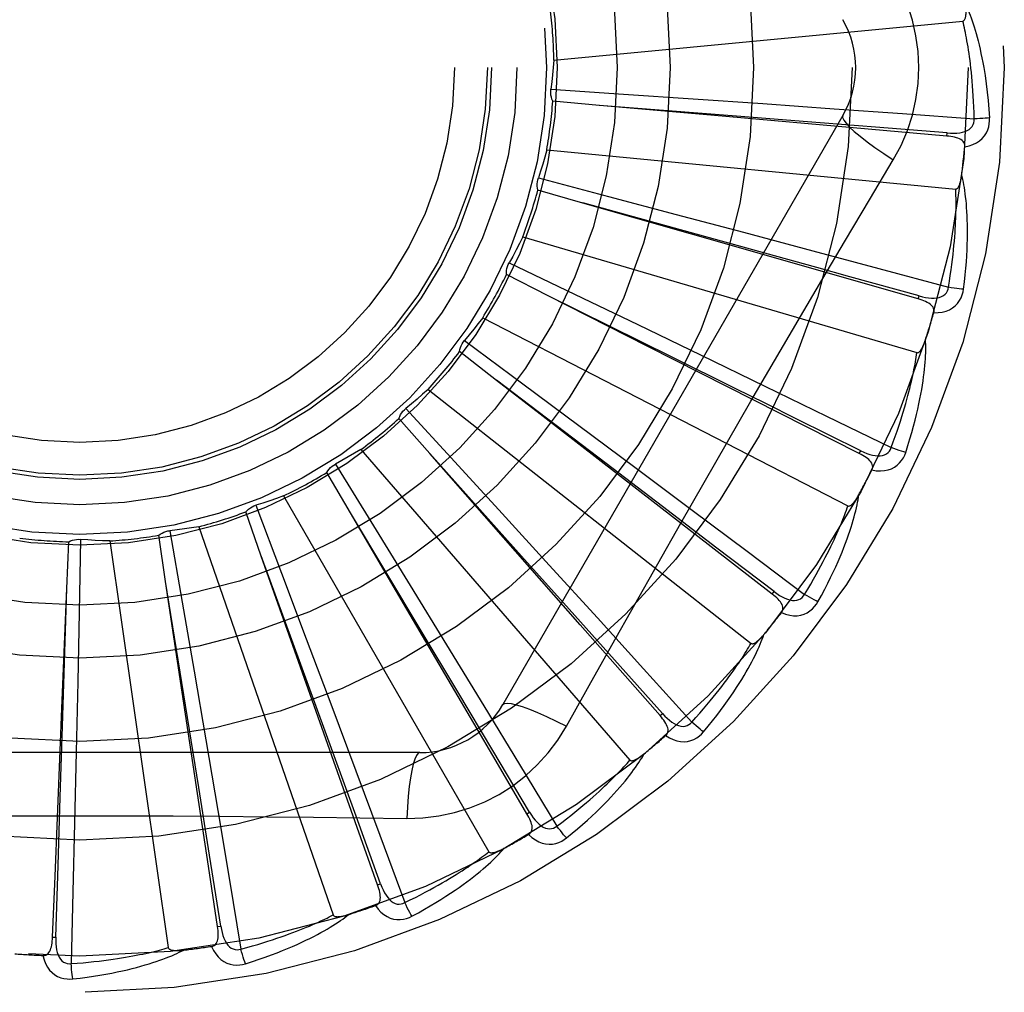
# Model space of a CAD drawing. Header units: inches. Extents: x 0 to 80, y 0 to 51.8.
# Tile 23 of 50: x 21.4 to 21.7, y 20 to 20.3. Entities that reach past the tile are written whole.
import ezdxf

# ---------------------------------------------------------------- set-up
doc = ezdxf.new("R2010")
doc.units = ezdxf.units.IN
doc.header["$LTSCALE"] = 4.4
doc.header["$MEASUREMENT"] = 0
doc.linetypes.add('HIDDEN', pattern=[0.2, 0.1, -0.1])
doc.layers.add('DOOR_ASSEMBLY', color=7, linetype='CONTINUOUS')

msp = doc.modelspace()

# ---------------------------------------------------------------- linework, layer by layer
at = {"layer": 'DOOR_ASSEMBLY', "color": 8, "linetype": 'HIDDEN'}
for p, q in [((21.5640696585, 20.2776967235), (21.6884726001, 20.2895757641)), ((21.5631745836, 20.2688472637), (21.5852170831, 20.2673730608)), ((21.5779290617, 20.2639330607), (21.5637270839, 20.2652105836)), ((21.5852170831, 20.2673730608), (21.606462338, 20.2659250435)), ((21.606462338, 20.2659250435), (21.6276133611, 20.2644588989)), ((21.6196476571, 20.2606497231), (21.5778713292, 20.2639376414)), ((21.6117909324, 20.2609250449), (21.5779290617, 20.2639330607)), ((21.6276133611, 20.2644588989), (21.6493130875, 20.2629270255)), ((21.6493130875, 20.2629270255), (21.6701360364, 20.2614239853)), ((21.6519796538, 20.2608228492), (21.5485377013, 20.0816561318)), ((21.6836083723, 20.254578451), (21.6117909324, 20.2609250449)), ((21.6701360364, 20.2614239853), (21.6919294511, 20.2598323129)), ((21.6836085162, 20.2545784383), (21.6836928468, 20.2555343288)), ((21.5618966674, 20.2503590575), (21.6862996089, 20.2384800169)), ((21.5593429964, 20.241838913), (21.5807081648, 20.2362197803)), ((21.5729008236, 20.2342212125), (21.5591972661, 20.238163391)), ((21.5807081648, 20.2362197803), (21.601295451, 20.2307772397)), ((21.6132441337, 20.223101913), (21.5728450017, 20.2342366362)), ((21.6055814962, 20.224859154), (21.5729008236, 20.2342212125)), ((21.601295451, 20.2307772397), (21.6217867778, 20.2253347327)), ((21.5545892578, 20.2239266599), (21.6744959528, 20.1887188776)), ((21.6748999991, 20.2050357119), (21.6055814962, 20.224859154)), ((21.6217867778, 20.2253347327), (21.642804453, 20.2197238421)), ((21.642804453, 20.2197238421), (21.6629666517, 20.2143071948)), ((21.550469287, 20.216043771), (21.5703849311, 20.2064827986)), ((21.6629666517, 20.2143071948), (21.684065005, 20.2086198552)), ((21.5623404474, 20.2059978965), (21.5496305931, 20.2124622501)), ((21.59985036, 20.1874445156), (21.5622885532, 20.2060236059)), ((21.5926587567, 20.1906201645), (21.5623404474, 20.2059978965)), ((21.5703849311, 20.2064827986), (21.5895701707, 20.1972424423)), ((21.6749001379, 20.2050356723), (21.6751638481, 20.205958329)), ((21.5424115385, 20.1993548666), (21.6534882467, 20.1420908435)), ((21.5895701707, 20.1972424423), (21.6086611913, 20.1880202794)), ((21.5368741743, 20.1923941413), (21.5546204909, 20.1792368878)), ((21.6569729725, 20.1580363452), (21.5926587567, 20.1906201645)), ((21.546629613, 20.1802831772), (21.5353728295, 20.1890360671)), ((21.6086611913, 20.1880202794), (21.6282371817, 20.1785331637)), ((21.5799504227, 20.1549662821), (21.5465835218, 20.1803182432)), ((21.5546204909, 20.1792368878), (21.5717102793, 20.1665326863)), ((21.6282371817, 20.1785331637), (21.647009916, 20.1693986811)), ((21.5258036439, 20.1775317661), (21.6240357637, 20.1002811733)), ((21.5190490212, 20.1717447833), (21.5339846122, 20.155466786)), ((21.647009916, 20.1693986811), (21.6666506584, 20.1598212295)), ((21.526336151, 20.1580064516), (21.5169392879, 20.1687315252)), ((21.5717102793, 20.1665326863), (21.5887109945, 20.1538641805)), ((21.5053658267, 20.1592461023), (21.5872029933, 20.0648009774)), ((21.5542635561, 20.1268410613), (21.5262975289, 20.1580496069)), ((21.5487673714, 20.1324620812), (21.526336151, 20.1580064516)), ((21.6569731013, 20.1580362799), (21.6574066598, 20.1588923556)), ((21.4976380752, 20.1548420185), (21.5092231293, 20.1360316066)), ((21.5339846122, 20.155466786), (21.5483612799, 20.1397579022)), ((21.5971515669, 20.1418791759), (21.5799504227, 20.1549662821)), ((21.5021935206, 20.139972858), (21.4949962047, 20.1522824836)), ((21.5887109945, 20.1538641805), (21.6061377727, 20.1408437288)), ((21.4818367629, 20.1451587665), (21.5443211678, 20.0369326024)), ((21.4734151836, 20.1422967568), (21.4812309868, 20.1216337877)), ((21.4750742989, 20.1268341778), (21.4703366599, 20.1402834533)), ((21.5237181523, 20.1040853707), (21.5021637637, 20.1400225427)), ((21.5193850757, 20.1106449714), (21.5021935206, 20.139972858)), ((21.5483612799, 20.1397579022), (21.5626572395, 20.1241009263)), ((21.6061377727, 20.1408437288), (21.6228425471, 20.1283215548)), ((21.5092231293, 20.1360316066), (21.5203670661, 20.1178858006)), ((21.4459586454, 20.1190652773), (21.4438519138, 20.1331681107)), ((21.4472558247, 20.1345624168), (21.4510198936, 20.1127937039)), ((21.456066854, 20.1357789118), (21.4969401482, 20.0176832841)), ((21.4158988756, 20.1169469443), (21.4164991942, 20.1311936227)), ((21.4201054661, 20.1319185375), (21.4196817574, 20.1098308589)), ((21.4289874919, 20.1314455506), (21.4467724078, 20.007748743)), ((21.5720997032, 20.105910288), (21.5487673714, 20.1324620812)), ((21.6228425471, 20.1283215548), (21.6403158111, 20.1152001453)), ((21.4894182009, 20.0875216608), (21.4750544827, 20.1268885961)), ((21.4864048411, 20.0947827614), (21.4750742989, 20.1268341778)), ((21.5686771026, 20.1107351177), (21.5542635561, 20.1268410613)), ((21.5626572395, 20.1241009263), (21.5773049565, 20.1080177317)), ((21.4812309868, 20.1216337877), (21.4887394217, 20.1017068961)), ((21.4526033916, 20.0777485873), (21.445949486, 20.1191224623)), ((21.4510186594, 20.0854487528), (21.4459586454, 20.1190652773)), ((21.4145054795, 20.0829803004), (21.4158988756, 20.1169469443)), ((21.4146043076, 20.0751193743), (21.415900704, 20.1170048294)), ((21.5203670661, 20.1178858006), (21.5314415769, 20.0998062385)), ((21.6304753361, 20.1152789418), (21.631063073, 20.1160374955)), ((21.4510198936, 20.1127937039), (21.4546214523, 20.0918059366)), ((21.4196817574, 20.1098308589), (21.4192462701, 20.0885407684)), ((21.5464825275, 20.0644609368), (21.5193850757, 20.1106449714)), ((21.5773049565, 20.1080177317), (21.5913380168, 20.0925604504)), ((21.5348231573, 20.0855427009), (21.5237181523, 20.1040853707)), ((21.5963644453, 20.078309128), (21.5720997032, 20.105910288)), ((21.4887394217, 20.1017068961), (21.4961922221, 20.0818581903)), ((21.5314415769, 20.0998062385), (21.542780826, 20.0812415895)), ((21.5042722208, 20.0443051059), (21.4864048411, 20.0947827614)), ((21.4546214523, 20.0918059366), (21.4581831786, 20.070905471)), ((21.5913380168, 20.0925604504), (21.606012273, 20.0763693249)), ((21.4192462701, 20.0885407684), (21.4187881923, 20.0673439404)), ((21.4590101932, 20.0325018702), (21.4510186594, 20.0854487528)), ((21.4968133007, 20.0672124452), (21.4894182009, 20.0875216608)), ((21.4123323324, 20.0294778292), (21.4145054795, 20.0829803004)), ((21.4961922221, 20.0818581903), (21.5038131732, 20.0614830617)), ((21.542780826, 20.0812415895), (21.5536349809, 20.0634078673)), ((21.456021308, 20.0564068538), (21.4526033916, 20.0777485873)), ((21.5963645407, 20.0783090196), (21.5970852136, 20.0789426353)), ((21.4139215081, 20.0535164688), (21.4146043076, 20.0751193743)), ((21.4581831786, 20.070905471), (21.4618103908, 20.049456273)), ((21.4187881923, 20.0673439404), (21.4182905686, 20.0455959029)), ((21.5232786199, 20.0670727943), (21.3163947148, 20.0670727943)), ((21.5558734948, 20.048462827), (21.5464825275, 20.0644609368)), ((21.5038131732, 20.0614830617), (21.5110961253, 20.0419174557)), ((21.5536349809, 20.0634078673), (21.5649798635, 20.0447322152)), ((21.4618103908, 20.049456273), (21.4652589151, 20.0288659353)), ((21.5558735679, 20.0484627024), (21.5567011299, 20.0489484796)), ((21.4182905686, 20.0455959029), (21.4177800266, 20.0247250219)), ((21.5104658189, 20.0268188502), (21.5042722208, 20.0443051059)), ((21.5110961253, 20.0419174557), (21.5187016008, 20.0214322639)), ((21.4617825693, 20.0141594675), (21.4590101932, 20.0325018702)), ((21.4115832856, 20.0109422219), (21.4123323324, 20.0294778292)), ((21.4652589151, 20.0288659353), (21.4688501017, 20.0073115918)), ((21.5104658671, 20.0268187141), (21.5113704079, 20.0271390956)), ((21.4177800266, 20.0247250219), (21.4172271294, 20.002880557)), ((21.4617825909, 20.0141593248), (21.462731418, 20.014302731)), ((21.4115832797, 20.0109420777), (21.4125421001, 20.0109033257))]:
    msp.add_line(p, q, dxfattribs=at)
for points in [[(21.6750783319, 20.2754061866), (21.6748564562, 20.2802833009), (21.6742019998, 20.2851158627), (21.6731174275, 20.2898915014), (21.6716059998, 20.2945636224), (21.6696735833, 20.2990865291), (21.6673265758, 20.3034496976)], [(21.6884726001, 20.2895757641), (21.6886379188, 20.2896238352), (21.6887831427, 20.289708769), (21.6889071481, 20.2898342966), (21.6890133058, 20.2899892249), (21.6891039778, 20.2901645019), (21.6891810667, 20.2903574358), (21.6892467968, 20.290562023), (21.6893025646, 20.2907791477), (21.6893504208, 20.29100799), (21.6893906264, 20.291247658), (21.6894240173, 20.2914971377), (21.6894509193, 20.2917559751), (21.6894718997, 20.2920229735), (21.6894870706, 20.2922993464), (21.689496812, 20.2925855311), (21.6895008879, 20.2928826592), (21.6894992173, 20.293195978), (21.6894917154, 20.2935135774), (21.6894782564, 20.2938240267), (21.6894588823, 20.2941311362)], [(21.6894514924, 20.2942085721), (21.6897542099, 20.293541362), (21.6900576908, 20.2928383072), (21.6903611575, 20.2921001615), (21.6906654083, 20.291324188), (21.6909711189, 20.2905084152), (21.6912775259, 20.2896512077), (21.6915842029, 20.2887509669), (21.6918905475, 20.2878055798), (21.6921958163, 20.2868130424), (21.6924997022, 20.2857714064), (21.6928015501, 20.284678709), (21.6931012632, 20.2835329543), (21.6933984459, 20.282332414), (21.6936927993, 20.2810742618), (21.693984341, 20.2797564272), (21.6942710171, 20.2783748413), (21.6945509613, 20.2769242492), (21.6948230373, 20.2754061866)], [(21.6919294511, 20.2598323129), (21.6918819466, 20.2616819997), (21.6918207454, 20.2634569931), (21.6917451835, 20.2651557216), (21.6916572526, 20.2667828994), (21.691558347, 20.2683417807), (21.6914495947, 20.269835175), (21.6913322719, 20.2712661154), (21.6912073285, 20.2726371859), (21.6910758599, 20.2739511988), (21.6909387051, 20.2752105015), (21.690796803, 20.2764176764), (21.6906509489, 20.277574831), (21.6905020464, 20.2786842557), (21.6903507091, 20.2797479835), (21.6901977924, 20.2807682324), (21.6900434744, 20.2817467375), (21.6898882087, 20.2826855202), (21.6897320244, 20.2835859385), (21.6895750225, 20.2844496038), (21.6894174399, 20.2852777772), (21.6892594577, 20.2860718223), (21.689101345, 20.2868330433), (21.6889433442, 20.2875627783), (21.6887857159, 20.2882622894), (21.6886288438, 20.2889334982), (21.6884726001, 20.2895757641)], [(21.5640696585, 20.2776967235), (21.5638957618, 20.2754754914), (21.5636886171, 20.2732601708), (21.5634482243, 20.2710507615), (21.5631745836, 20.2688472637)], [(21.6673265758, 20.2473626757), (21.6696700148, 20.2517208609), (21.6716016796, 20.2562423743), (21.6731161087, 20.2609185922), (21.6742038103, 20.2656989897), (21.6748582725, 20.2705317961), (21.6750783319, 20.2754061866)], [(21.6948230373, 20.2754061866), (21.6952212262, 20.2729708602), (21.6955789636, 20.2704897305), (21.695894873, 20.2679635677), (21.6961694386, 20.2653922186), (21.6964029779, 20.2627755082), (21.6965939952, 20.2601142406)], [(21.5637270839, 20.2652105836), (21.563492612, 20.2657859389), (21.5633147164, 20.2663783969), (21.563192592, 20.2669938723), (21.5631277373, 20.2676170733), (21.5631219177, 20.2682328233), (21.5631745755, 20.26884721)], [(21.6836928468, 20.2555343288), (21.6618920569, 20.2572749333), (21.6515265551, 20.2581092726), (21.6411936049, 20.2589397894), (21.6196476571, 20.2606497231)], [(21.6519794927, 20.2608225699), (21.6519165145, 20.2602544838), (21.6522463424, 20.2594701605), (21.652950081, 20.2584996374), (21.65401479, 20.2573481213), (21.6554416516, 20.2560158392), (21.6572209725, 20.2545198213), (21.659329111, 20.252880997), (21.6617396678, 20.2511232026), (21.6644319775, 20.249265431), (21.6673282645, 20.2473615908)], [(21.6836926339, 20.2555357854), (21.6847286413, 20.2554747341), (21.6857114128, 20.2554650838), (21.6866435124, 20.2555096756), (21.687521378, 20.2556106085), (21.6883443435, 20.2557725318), (21.6891054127, 20.2559963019), (21.6898021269, 20.2562815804), (21.6904172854, 20.2566328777), (21.6909327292, 20.2570529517), (21.691346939, 20.2575363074), (21.6916514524, 20.2580807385), (21.6918494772, 20.2586605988), (21.6919420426, 20.2592465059), (21.6919297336, 20.2598366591)], [(21.6890340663, 20.2513553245), (21.6903582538, 20.251657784), (21.6915549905, 20.2520629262), (21.6926323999, 20.2525726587), (21.6935798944, 20.2531813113), (21.694397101, 20.2538864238), (21.6950814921, 20.2546766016), (21.6956318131, 20.255550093), (21.6960544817, 20.2564729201), (21.6963462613, 20.2574205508), (21.6965272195, 20.2583623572), (21.6966103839, 20.2592560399), (21.6965939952, 20.2601142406)], [(21.6965939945, 20.2601142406), (21.6959777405, 20.2600481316), (21.695273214, 20.2599877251), (21.6945044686, 20.2599352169), (21.6936809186, 20.2598912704), (21.6928122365, 20.2598566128), (21.691929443, 20.2598325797)], [(21.6890338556, 20.2513502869), (21.6890295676, 20.2518133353), (21.6889433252, 20.2522369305), (21.6887700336, 20.2526222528), (21.6885249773, 20.252965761), (21.6882208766, 20.2532617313), (21.6878603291, 20.2535178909), (21.6874478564, 20.2537390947), (21.6869904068, 20.2539282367), (21.6864947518, 20.2540885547), (21.6859659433, 20.2542238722), (21.6854107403, 20.2543385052), (21.6848307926, 20.2544342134), (21.6842304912, 20.2545145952), (21.6836083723, 20.254578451)], [(21.5618966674, 20.2503590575), (21.5613055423, 20.2482108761), (21.5606828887, 20.2460747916), (21.5600287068, 20.2439508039), (21.5593429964, 20.241838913)], [(21.5678680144, 20.0750953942), (21.5747710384, 20.087470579), (21.5816964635, 20.09978653), (21.5886707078, 20.1121598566), (21.5956638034, 20.1245316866), (21.6026983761, 20.1369010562), (21.6097550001, 20.1492578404), (21.6168598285, 20.161597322), (21.6239917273, 20.1739225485), (21.6311657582, 20.1862172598), (21.6383626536, 20.1984994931), (21.6455797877, 20.2107407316), (21.652813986, 20.2229723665), (21.6600353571, 20.235152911), (21.6673265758, 20.2473626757)], [(21.5591972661, 20.238163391), (21.5590759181, 20.238772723), (21.5590133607, 20.2393881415), (21.5590099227, 20.2400156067), (21.5590641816, 20.2406398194), (21.5591749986, 20.2412455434), (21.5593429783, 20.2418388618)], [(21.6862996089, 20.2384800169), (21.6864718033, 20.2384962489), (21.6866309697, 20.2385525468), (21.6867766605, 20.2386528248), (21.6869102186, 20.23878534), (21.6870323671, 20.238940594), (21.6871445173, 20.2391157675), (21.6872478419, 20.2393047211), (21.6873437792, 20.2395079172), (21.6874341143, 20.2397240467), (21.6875189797, 20.2399522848), (21.687599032, 20.2401915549), (21.6876744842, 20.2404413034), (21.6877456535, 20.2407002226), (21.6878128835, 20.2409694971), (21.6878766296, 20.241249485), (21.6879368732, 20.2415413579), (21.6879940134, 20.2418462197), (21.6880472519, 20.2421646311), (21.6880958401, 20.2424976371), (21.6881400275, 20.2428448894)], [(21.6886986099, 20.2080139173), (21.6889691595, 20.210226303), (21.6891989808, 20.2123474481), (21.689390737, 20.2143747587), (21.6895473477, 20.2163139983), (21.6896711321, 20.2181691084), (21.6897648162, 20.219943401), (21.6898306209, 20.2216405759), (21.6898710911, 20.2232637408), (21.6898883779, 20.2248163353), (21.6898849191, 20.226301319), (21.6898628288, 20.2277219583), (21.6898244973, 20.2290809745), (21.6897726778, 20.2303815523), (21.689707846, 20.2316257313), (21.689631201, 20.232816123), (21.6895426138, 20.2339542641), (21.689441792, 20.2350420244), (21.6893297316, 20.2360810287), (21.6892066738, 20.2370728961), (21.6890741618, 20.2380195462), (21.6889332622, 20.2389228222), (21.6887853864, 20.2397846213), (21.6886324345, 20.2406067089), (21.6884738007, 20.2413913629), (21.6883091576, 20.2421417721), (21.6881391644, 20.2428569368)], [(21.684065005, 20.2086198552), (21.684368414, 20.2104451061), (21.6846442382, 20.2121996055), (21.6848915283, 20.2138819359), (21.685113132, 20.2154963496), (21.685311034, 20.2170457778), (21.6854868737, 20.218532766), (21.6856424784, 20.219960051), (21.6857792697, 20.2213299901), (21.6858988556, 20.2226451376), (21.686002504, 20.2239076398), (21.6860916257, 20.2251198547), (21.6861674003, 20.226283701), (21.6862311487, 20.2274012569), (21.6862838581, 20.2284744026), (21.6863267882, 20.229505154), (21.6863604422, 20.230495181), (21.6863856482, 20.2314463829), (21.6864026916, 20.2323600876), (21.6864119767, 20.2332378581), (21.6864139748, 20.2340808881), (21.6864091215, 20.234890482), (21.6863979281, 20.2356678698), (21.6863808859, 20.2364143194), (21.6863584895, 20.2371310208), (21.6863314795, 20.2378197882), (21.6862996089, 20.2384800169)], [(21.5545892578, 20.2239266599), (21.5536022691, 20.2219291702), (21.552586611, 20.2199495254), (21.5515422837, 20.2179877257), (21.550469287, 20.216043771)], [(21.6751638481, 20.205958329), (21.6540864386, 20.2117933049), (21.6440661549, 20.2145742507), (21.6340771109, 20.2173452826), (21.6132441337, 20.223101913)], [(21.5496305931, 20.2124622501), (21.5496267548, 20.2130835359), (21.5496817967, 20.213699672), (21.5497971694, 20.2143164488), (21.5499685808, 20.2149191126), (21.5501920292, 20.2154929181), (21.5504692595, 20.2160437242)], [(21.6751639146, 20.2059597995), (21.6761696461, 20.2057037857), (21.6771328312, 20.2055083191), (21.6780565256, 20.2053757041), (21.6789376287, 20.2053086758), (21.6797763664, 20.2053119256), (21.6805660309, 20.2053876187), (21.6813041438, 20.2055358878), (21.6819746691, 20.2057644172), (21.6825602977, 20.2060793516), (21.6830584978, 20.2064755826), (21.6834605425, 20.2069525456), (21.6837647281, 20.2074844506), (21.6839665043, 20.2080422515), (21.684066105, 20.2086240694)], [(21.6796176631, 20.2008440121), (21.6809751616, 20.2008904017), (21.6822269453, 20.2010617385), (21.683381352, 20.2013583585), (21.6844269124, 20.2017766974), (21.6853627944, 20.2023144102), (21.6861843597, 20.2029607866), (21.6868900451, 20.2037143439), (21.6874797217, 20.2045405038), (21.6879455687, 20.2054157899), (21.6883014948, 20.2063063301), (21.6885522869, 20.2071681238), (21.6886986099, 20.2080139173)], [(21.6886986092, 20.2080139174), (21.6880809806, 20.2080656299), (21.6873777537, 20.2081396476), (21.6866129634, 20.2082335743), (21.6857959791, 20.2083462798), (21.6849364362, 20.2084766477), (21.6840650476, 20.2086201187)], [(21.6796166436, 20.2008406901), (21.6796999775, 20.2012951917), (21.6796954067, 20.2017268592), (21.6795981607, 20.202137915), (21.6794225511, 20.2025216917), (21.6791799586, 20.2028698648), (21.6788744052, 20.2031896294), (21.6785112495, 20.2034848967), (21.6780978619, 20.2037571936), (21.6776415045, 20.2040084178), (21.6771478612, 20.2042413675), (21.6766243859, 20.2044590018), (21.6760730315, 20.2046627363), (21.6754987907, 20.2048552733), (21.6748999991, 20.2050357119)], [(21.5424115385, 20.1993548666), (21.5410643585, 20.1975802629), (21.5396924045, 20.1958286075), (21.5382956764, 20.1940999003), (21.5368741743, 20.1923941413)], [(21.5353728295, 20.1890360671), (21.5354866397, 20.1896468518), (21.5356572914, 20.1902414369), (21.5358873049, 20.1908252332), (21.5361696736, 20.1913845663), (21.5364976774, 20.1919057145), (21.5368741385, 20.1923941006)], [(21.6710858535, 20.1583493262), (21.6717702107, 20.1604705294), (21.6723973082, 20.1625098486), (21.6729692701, 20.164464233), (21.6734900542, 20.1663387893), (21.6739626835, 20.1681369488), (21.6743904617, 20.1698614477), (21.6747762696, 20.1715154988), (21.6751231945, 20.173101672), (21.6754339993, 20.1746229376), (21.6757116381, 20.1760817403), (21.6759588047, 20.1774808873), (21.6761783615, 20.1788225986), (21.6763736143, 20.1801094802), (21.6765454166, 20.1813434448), (21.6766954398, 20.1825268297), (21.6768238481, 20.1836611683), (21.6769307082, 20.1847483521), (21.6770173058, 20.1857897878), (21.6770841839, 20.1867870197), (21.6771332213, 20.1877416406), (21.677165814, 20.1886552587), (21.6771837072, 20.1895294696), (21.6771891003, 20.1903656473), (21.6771818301, 20.1911661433), (21.6771621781, 20.1919341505), (21.6771306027, 20.1926685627)], [(21.6744959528, 20.1887188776), (21.6746681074, 20.1887022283), (21.6748350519, 20.1887273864), (21.6749970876, 20.1887982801), (21.6751533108, 20.1889031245), (21.675302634, 20.1890324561), (21.6754459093, 20.1891832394), (21.6755831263, 20.1893492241), (21.675715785, 20.1895305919), (21.6758453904, 20.1897257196), (21.6759719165, 20.1899337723), (21.6760958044, 20.1901535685), (21.6762171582, 20.1903845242), (21.6763360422, 20.1906252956), (21.6764530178, 20.1908769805), (21.6765686, 20.1911398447), (21.6766829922, 20.1914150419), (21.6767984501, 20.1917086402), (21.6769093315, 20.1920061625), (21.6770101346, 20.1922935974), (21.6771026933, 20.1925756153)], [(21.6574066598, 20.1588923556), (21.6378144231, 20.1686108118), (21.6285015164, 20.1732378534), (21.6192174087, 20.1778492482), (21.59985036, 20.1874445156)], [(21.6666506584, 20.1598212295), (21.6672940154, 20.1615560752), (21.6678968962, 20.1632266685), (21.6684581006, 20.164831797), (21.6689812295, 20.1663750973), (21.6694687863, 20.1678590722), (21.6699228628, 20.1692859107), (21.670345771, 20.1706579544), (21.6707393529, 20.171977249), (21.6711056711, 20.1732459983), (21.6714463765, 20.1744660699), (21.6717633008, 20.175639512), (21.6720579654, 20.1767679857), (21.6723320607, 20.1778532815), (21.6725869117, 20.1788970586), (21.672824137, 20.1799010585), (21.6730445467, 20.1808668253), (21.6732493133, 20.1817960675), (21.6734389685, 20.1826900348), (21.6736142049, 20.1835501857), (21.6737757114, 20.1843776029), (21.6739241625, 20.1851734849), (21.6740602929, 20.1859389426), (21.6741848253, 20.1866751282), (21.6742984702, 20.1873831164), (21.6744022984, 20.1880645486), (21.6744959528, 20.1887188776)], [(21.630475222, 20.1152790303), (21.559925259, 20.1699667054), (21.546629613, 20.1802831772)], [(21.5258036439, 20.1775317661), (21.5241449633, 20.1760441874), (21.5224662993, 20.1745838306), (21.520767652, 20.173150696), (21.5190490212, 20.1717447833)], [(21.5169392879, 20.1687315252), (21.5171666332, 20.1693097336), (21.5174467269, 20.1698612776), (21.517783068, 20.1703909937), (21.5181661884, 20.1708867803), (21.5185868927, 20.1713364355), (21.5190489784, 20.1717447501)], [(21.5053658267, 20.1592461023), (21.5034555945, 20.1580993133), (21.5015308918, 20.1569830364), (21.4995917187, 20.1558972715), (21.4976380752, 20.1548420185)], [(21.6608104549, 20.1530244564), (21.6609783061, 20.1534550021), (21.6610555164, 20.1538797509), (21.6610378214, 20.1543017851), (21.6609380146, 20.154711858), (21.6607656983, 20.1550996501), (21.6605261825, 20.1554714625), (21.6602254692, 20.1558301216), (21.6598710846, 20.1561757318), (21.6594705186, 20.1565087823), (21.6590298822, 20.1568309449), (21.6585570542, 20.1571437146), (21.6580542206, 20.1574481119), (21.6575267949, 20.1577458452), (21.6569729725, 20.1580363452)], [(21.6574070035, 20.1588937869), (21.6583461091, 20.1584520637), (21.659254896, 20.1580778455), (21.6601368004, 20.1577728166), (21.6609892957, 20.1575402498), (21.6618134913, 20.1573847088), (21.6626032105, 20.1573095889), (21.6633560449, 20.1573154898), (21.6640577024, 20.1574129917), (21.6646923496, 20.1576114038), (21.6652565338, 20.1579061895), (21.6657415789, 20.1582984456), (21.6661409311, 20.158763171), (21.6664446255, 20.1592727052), (21.666652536, 20.1598251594)], [(21.6608120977, 20.1530275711), (21.6621538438, 20.152816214), (21.6634154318, 20.1527475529), (21.6646051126, 20.1528203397), (21.6657109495, 20.1530332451), (21.6667316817, 20.1533841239), (21.6676607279, 20.1538633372), (21.6684962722, 20.1544697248), (21.6692316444, 20.1551693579), (21.6698547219, 20.1559406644), (21.6703727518, 20.1567477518), (21.6707821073, 20.1575465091), (21.6710858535, 20.1583493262)], [(21.6710858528, 20.1583493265), (21.6704891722, 20.1585169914), (21.6698126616, 20.1587227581), (21.6690794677, 20.158959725), (21.668298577, 20.159225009), (21.6674792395, 20.1595156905), (21.66665075, 20.1598214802)], [(21.4949962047, 20.1522824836), (21.4953288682, 20.1528072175), (21.4957082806, 20.1532957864), (21.496138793, 20.1537522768), (21.4966088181, 20.1541665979), (21.4971070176, 20.1545285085), (21.4976380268, 20.1548419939)], [(21.4818367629, 20.1451587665), (21.4797440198, 20.1443942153), (21.4776428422, 20.1436623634), (21.4755332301, 20.1429632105), (21.4734151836, 20.1422967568)], [(21.6443922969, 20.112915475), (21.6454657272, 20.1148688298), (21.6464674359, 20.116752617), (21.6473989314, 20.1185634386), (21.6482650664, 20.1203055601), (21.6490694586, 20.1219817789), (21.6498158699, 20.1235941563), (21.650507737, 20.1251453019), (21.6511485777, 20.126637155), (21.6517416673, 20.128072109), (21.6522903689, 20.1294520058), (21.6527978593, 20.1307790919), (21.6532673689, 20.1320550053), (21.6537026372, 20.1332816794), (21.6541048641, 20.1344608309), (21.6544761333, 20.1355944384), (21.654816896, 20.1366839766), (21.655127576, 20.1377312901), (21.6554097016, 20.138737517), (21.6556640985, 20.1397040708), (21.655892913, 20.1406321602), (21.6560978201, 20.1415230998), (21.6562808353, 20.1423781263), (21.6564443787, 20.1431981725), (21.6565887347, 20.1439855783), (21.6567147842, 20.1447434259), (21.6568227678, 20.1454705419)], [(21.6534882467, 20.1420908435), (21.6536541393, 20.1420419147), (21.6538228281, 20.1420350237), (21.6539953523, 20.1420739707), (21.6541685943, 20.1421473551), (21.6543396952, 20.1422460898), (21.6545089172, 20.1423670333), (21.6546750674, 20.1425040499), (21.6548396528, 20.1426570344), (21.6550038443, 20.1428241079), (21.6551674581, 20.1430044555), (21.6553307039, 20.1431968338), (21.6554935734, 20.1434006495), (21.6556558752, 20.1436145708), (21.6558183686, 20.1438395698), (21.6559816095, 20.1440758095), (21.6561460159, 20.1443243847), (21.6563123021, 20.1445860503), (21.6564801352, 20.144861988), (21.6566494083, 20.1451538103), (21.656820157, 20.1454609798)], [(21.4703366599, 20.1402834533), (21.4707626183, 20.1407357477), (21.4712276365, 20.1411436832), (21.4717367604, 20.1415104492), (21.4722767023, 20.1418283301), (21.4728343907, 20.1420894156), (21.4734151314, 20.1422967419)], [(21.6403158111, 20.1152001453), (21.6412758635, 20.116781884), (21.6421840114, 20.1183081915), (21.6430388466, 20.1197781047), (21.6438445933, 20.1211945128), (21.6446041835, 20.1225593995), (21.6453200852, 20.1238745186), (21.6459950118, 20.1251417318), (21.6466311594, 20.1263626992), (21.6472309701, 20.1275391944), (21.6477964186, 20.1286727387), (21.648329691, 20.1297649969), (21.6488325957, 20.130817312), (21.6493071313, 20.1318311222), (21.649754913, 20.132807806), (21.6501778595, 20.1337487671), (21.6505770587, 20.1346553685), (21.6509539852, 20.1355290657), (21.6513093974, 20.1363709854), (21.6516442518, 20.1371824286), (21.6519594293, 20.1379643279), (21.6522558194, 20.1387177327), (21.6525343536, 20.1394435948), (21.6527959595, 20.1401429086), (21.6530415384, 20.1408165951), (21.6532724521, 20.1414660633), (21.6534882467, 20.1420908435)], [(21.631063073, 20.1160374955), (21.6136641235, 20.1292881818), (21.5971515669, 20.1418791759)], [(21.4438519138, 20.1331681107), (21.4443557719, 20.1335316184), (21.4448895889, 20.1338441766), (21.4454589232, 20.1341079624), (21.446049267, 20.1343179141), (21.446646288, 20.1344687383), (21.4472557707, 20.134562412)], [(21.456066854, 20.1357789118), (21.4538672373, 20.1354242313), (21.4516655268, 20.1351032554), (21.4494617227, 20.1348159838), (21.4472558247, 20.1345624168)], [(21.4164991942, 20.1311936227), (21.4170627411, 20.1314552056), (21.4176460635, 20.13166109), (21.4182550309, 20.1318123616), (21.41887444, 20.1319067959), (21.4194892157, 20.1319419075), (21.4201054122, 20.131918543)], [(21.4289874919, 20.1314455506), (21.4267605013, 20.1315135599), (21.4245378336, 20.1316150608), (21.4223194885, 20.1317500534), (21.4201054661, 20.1319185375)], [(21.6332945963, 20.1096309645), (21.633541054, 20.1100222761), (21.6336973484, 20.1104249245), (21.6337598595, 20.1108427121), (21.6337394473, 20.1112642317), (21.6336436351, 20.111677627), (21.6334788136, 20.1120880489), (21.6332514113, 20.112497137), (21.632968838, 20.1129035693), (21.632638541, 20.1133064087), (21.6322668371, 20.1137061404), (21.6318617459, 20.1141027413), (21.6314256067, 20.1144967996), (21.6309640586, 20.1148889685), (21.630475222, 20.1152790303)], [(21.6310636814, 20.1160388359), (21.6319022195, 20.1154273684), (21.6327237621, 20.1148879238), (21.6335320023, 20.1144215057), (21.6343250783, 20.1140318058), (21.6351049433, 20.1137230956), (21.6358661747, 20.1134998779), (21.6366065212, 20.1133631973), (21.6373139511, 20.1133261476), (21.6379746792, 20.1134008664), (21.6385844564, 20.1135835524), (21.6391349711, 20.1138769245), (21.6396150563, 20.1142576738), (21.6400096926, 20.1147005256), (21.6403183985, 20.1152036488)], [(21.6443922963, 20.1129154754), (21.6438381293, 20.113193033), (21.6432127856, 20.1135231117), (21.6425376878, 20.1138945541), (21.6418211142, 20.1143028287), (21.641071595, 20.1147433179), (21.6403159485, 20.1152003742)], [(21.6332970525, 20.109634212), (21.6345745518, 20.1091727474), (21.6358003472, 20.10886657), (21.6369823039, 20.1087128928), (21.6381084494, 20.1087126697), (21.6391771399, 20.1088640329), (21.6401800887, 20.1091587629), (21.6411152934, 20.1095960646), (21.6419697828, 20.1101438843), (21.6427275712, 20.110783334), (21.6433889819, 20.1114777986), (21.6439421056, 20.1121846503), (21.6443922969, 20.112915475)], [(21.5970852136, 20.0789426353), (21.5825083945, 20.0952466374), (21.5686771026, 20.1107351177)], [(21.606012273, 20.0763693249), (21.6072543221, 20.0777407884), (21.6084349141, 20.0790676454), (21.6095524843, 20.0803492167), (21.6106117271, 20.0815875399), (21.611615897, 20.0827840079), (21.6125677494, 20.0839398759), (21.6134703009, 20.0850564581), (21.614326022, 20.0861349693), (21.6151376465, 20.0871766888), (21.6159074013, 20.0881827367), (21.6166377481, 20.0891543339), (21.6173307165, 20.0900924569), (21.6179885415, 20.0909981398), (21.6186130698, 20.0918724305), (21.6192064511, 20.092716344), (21.6197700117, 20.093531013), (21.620305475, 20.0943175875), (21.6208137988, 20.0950770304), (21.6212961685, 20.0958104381), (21.6217536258, 20.0965185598), (21.6221872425, 20.0972022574), (21.6225981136, 20.0978622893), (21.6229873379, 20.0984994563), (21.6233559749, 20.0991144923), (21.6237056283, 20.0997085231), (21.6240357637, 20.1002811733)], [(21.6095827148, 20.0733544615), (21.6110064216, 20.0750693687), (21.6123465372, 20.0767295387), (21.6136038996, 20.0783313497), (21.614784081, 20.0798780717), (21.6158911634, 20.0813717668), (21.6169292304, 20.0828137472), (21.6179021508, 20.0842059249), (21.6188137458, 20.0855495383), (21.6196676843, 20.0868463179), (21.6204676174, 20.0880974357), (21.6212170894, 20.0893044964), (21.6219195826, 20.0904684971), (21.6225791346, 20.0915906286), (21.6231972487, 20.0926723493), (21.6237763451, 20.0937152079), (21.6243171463, 20.094720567), (21.6248204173, 20.0956901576), (21.6252878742, 20.0966248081), (21.6257205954, 20.09752575), (21.6261209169, 20.0983937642), (21.6264907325, 20.0992298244), (21.6268322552, 20.1000347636), (21.627148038, 20.1008090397), (21.6274388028, 20.1015548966), (21.6277059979, 20.1022751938), (21.6279496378, 20.1029687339)], [(21.6240357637, 20.1002811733), (21.6241893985, 20.1002017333), (21.6243537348, 20.1001630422), (21.6245305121, 20.1001686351), (21.6247145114, 20.100207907), (21.6249012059, 20.1002724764), (21.6250902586, 20.1003592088), (21.6252793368, 20.1004623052), (21.6254699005, 20.1005813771), (21.6256627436, 20.1007143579), (21.6258575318, 20.1008604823), (21.6260542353, 20.1010184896), (21.6262527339, 20.1011877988), (21.6264525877, 20.1013671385), (21.6266547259, 20.1015573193), (21.6268597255, 20.1017583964), (21.627068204, 20.1019713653), (21.6272846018, 20.1022011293), (21.6274980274, 20.102436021), (21.6276978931, 20.1026647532), (21.627887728, 20.1028910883)], [(21.5567011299, 20.0489484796), (21.5454732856, 20.0677165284), (21.5348231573, 20.0855427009)], [(21.5485377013, 20.0816561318), (21.5489981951, 20.0819949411), (21.5498425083, 20.0821015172), (21.5510349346, 20.0819773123), (21.5525644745, 20.0816310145), (21.5544316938, 20.0810614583), (21.5566169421, 20.0802685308), (21.5590903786, 20.0792621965), (21.5618178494, 20.078053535), (21.5647722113, 20.0766511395), (21.5678680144, 20.0750953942)], [(21.598064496, 20.0722302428), (21.5983802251, 20.0725674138), (21.5986096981, 20.0729329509), (21.5987501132, 20.0733313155), (21.5988098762, 20.0737491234), (21.598794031, 20.0741731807), (21.5987098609, 20.0746073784), (21.5985639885, 20.0750521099), (21.5983634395, 20.0755046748), (21.5981153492, 20.0759627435), (21.5978260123, 20.076425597), (21.5975032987, 20.0768916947), (21.5971496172, 20.0773611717), (21.5967706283, 20.0778336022), (21.5963644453, 20.078309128)], [(21.5970860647, 20.0789438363), (21.5977937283, 20.0781847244), (21.598498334, 20.0774995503), (21.599203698, 20.0768886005), (21.5999086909, 20.0763558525), (21.6006160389, 20.0759051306), (21.6013212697, 20.0755418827), (21.6020223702, 20.0752675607), (21.6027100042, 20.0750972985), (21.6033729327, 20.0750456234), (21.604006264, 20.0751096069), (21.6046023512, 20.0752934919), (21.6051458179, 20.0755765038), (21.6056171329, 20.0759366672), (21.6060154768, 20.0763722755)], [(21.6095827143, 20.073354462), (21.6090910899, 20.0737318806), (21.6085395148, 20.0741743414), (21.6079469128, 20.0746668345), (21.6073205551, 20.0752033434), (21.6066679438, 20.0757777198), (21.6060124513, 20.0763695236)], [(21.5192952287, 20.0470518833), (21.5242294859, 20.0472020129), (21.5290968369, 20.0477861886), (21.5338822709, 20.0488019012), (21.5385526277, 20.0502403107), (21.5430837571, 20.0520939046), (21.5474331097, 20.0543467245), (21.5515615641, 20.056984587), (21.5554382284, 20.0599813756), (21.5590297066, 20.0633082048), (21.5623138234, 20.0669495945), (21.5652629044, 20.0708827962), (21.5678680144, 20.0750953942)], [(21.5980669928, 20.072232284), (21.5992340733, 20.0715373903), (21.6003797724, 20.0710047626), (21.601511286, 20.0706301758), (21.6026170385, 20.0704168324), (21.603695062, 20.0703632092), (21.6047356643, 20.0704628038), (21.6057367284, 20.0707152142), (21.6066794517, 20.0710914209), (21.6075445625, 20.0715759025), (21.6083254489, 20.0721326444), (21.6090023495, 20.072722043), (21.6095827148, 20.0733544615)], [(21.5113704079, 20.0271390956), (21.503897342, 20.0476928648), (21.4968133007, 20.0672124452)], [(21.5232782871, 20.0670727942), (21.5227548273, 20.0668432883), (21.5222405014, 20.0661654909), (21.5217518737, 20.0650707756), (21.5212869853, 20.0635729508), (21.520846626, 20.0616711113), (21.520440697, 20.0593821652), (21.5200755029, 20.0567370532), (21.5197584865, 20.053770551), (21.5194957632, 20.0505100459), (21.5192951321, 20.0470498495)], [(21.5649798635, 20.0447322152), (21.5664590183, 20.0458438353), (21.5678693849, 20.0469232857), (21.569209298, 20.0479701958), (21.5704837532, 20.0489856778), (21.5716962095, 20.0499704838), (21.5728496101, 20.0509253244), (21.5739471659, 20.0518509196), (21.5749915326, 20.0527479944), (21.5759856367, 20.0536172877), (21.5769318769, 20.0544594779), (21.5778329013, 20.0552752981), (21.5786908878, 20.0560653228), (21.5795082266, 20.0568301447), (21.5802869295, 20.057570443), (21.5810292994, 20.0582868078), (21.5817368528, 20.0589801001), (21.5824114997, 20.0596511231), (21.583054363, 20.060300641), (21.583666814, 20.060929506), (21.5842500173, 20.0615382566), (21.5848051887, 20.0621275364), (21.5853335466, 20.0626978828), (21.5858363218, 20.0632498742), (21.5863146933, 20.0637840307), (21.5867704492, 20.0643011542), (21.5872029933, 20.0648009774)], [(21.5679152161, 20.0410961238), (21.569637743, 20.0425106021), (21.5712678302, 20.0438871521), (21.5728056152, 20.0452220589), (21.5742571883, 20.0465174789), (21.5756269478, 20.0477746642), (21.5769191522, 20.0489941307), (21.5781379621, 20.0501770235), (21.5792873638, 20.0513238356), (21.5803712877, 20.0524355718), (21.5813935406, 20.0535126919), (21.5823579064, 20.0545561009), (21.5832679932, 20.0555661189), (21.584127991, 20.056543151), (21.5849396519, 20.0574883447), (21.5857056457, 20.0584027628), (21.5864269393, 20.0592876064), (21.5871046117, 20.0601444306), (21.5877405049, 20.0609737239), (21.5883359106, 20.0617764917), (21.5888932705, 20.0625530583), (21.5894146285, 20.0633040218), (21.5899023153, 20.0640297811), (21.5903589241, 20.0647303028), (21.5907855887, 20.0654076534), (21.5911842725, 20.0660643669), (21.5915547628, 20.0666992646)], [(21.5872029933, 20.0648009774), (21.5873388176, 20.0646938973), (21.5874928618, 20.0646248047), (21.5876675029, 20.0645968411), (21.5878556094, 20.0646005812), (21.58805115, 20.0646286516), (21.5882532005, 20.0646780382), (21.5884583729, 20.0647434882), (21.5886680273, 20.0648243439), (21.5888825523, 20.0649184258), (21.5891014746, 20.0650250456), (21.5893245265, 20.0651429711), (21.58955148, 20.0652716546), (21.5897816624, 20.0654099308), (21.5900161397, 20.0655584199), (21.5902554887, 20.0657170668), (21.5905005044, 20.0658867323), (21.5907518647, 20.0660676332), (21.591010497, 20.0662616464), (21.591277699, 20.0664709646), (21.591553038, 20.0666948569)], [(21.462731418, 20.014302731), (21.4592832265, 20.035899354), (21.456021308, 20.0564068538)], [(21.4125421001, 20.0109033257), (21.4132434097, 20.032762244), (21.4139215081, 20.0535164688)], [(21.320378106, 20.0470518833), (21.3345468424, 20.0472612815), (21.3486754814, 20.0474216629), (21.3628782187, 20.0475684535), (21.3770890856, 20.0476981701), (21.3913185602, 20.0477907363), (21.4055481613, 20.0478579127), (21.41978688, 20.0478746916), (21.4340267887, 20.0478608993), (21.4482613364, 20.047795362), (21.4624965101, 20.0477037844), (21.4767063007, 20.0475741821), (21.4909163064, 20.0474250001), (21.505075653, 20.0472613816), (21.5192952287, 20.0470518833)], [(21.5563918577, 20.042171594), (21.5567660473, 20.0424432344), (21.5570607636, 20.0427589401), (21.5572740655, 20.0431235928), (21.557411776, 20.0435225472), (21.5574764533, 20.0439419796), (21.5574759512, 20.0443843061), (21.5574168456, 20.0448486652), (21.557305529, 20.0453310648), (21.5571485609, 20.0458278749), (21.5569520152, 20.0463371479), (21.5567233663, 20.0468558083), (21.556464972, 20.0473836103), (21.5561822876, 20.0479191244), (21.5558734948, 20.048462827)], [(21.5567021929, 20.0489494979), (21.5572534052, 20.048070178), (21.5578156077, 20.0472640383), (21.5583926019, 20.0465306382), (21.5589840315, 20.0458740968), (21.559593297, 20.0452976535), (21.5602170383, 20.0448075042), (21.5608535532, 20.0444054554), (21.5614965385, 20.0441081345), (21.5621377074, 20.0439319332), (21.5627717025, 20.0438749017), (21.5633918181, 20.0439426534), (21.563979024, 20.0441176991), (21.5645099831, 20.044382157), (21.5649835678, 20.0447345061)], [(21.5679152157, 20.0410961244), (21.5675039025, 20.0415597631), (21.5670460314, 20.0420986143), (21.5665573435, 20.042694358), (21.5660438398, 20.0433397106), (21.5655117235, 20.0440272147), (21.5649800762, 20.0447323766)], [(21.5563952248, 20.0421735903), (21.5574097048, 20.041270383), (21.5584338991, 20.0405305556), (21.5594740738, 20.0399485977), (21.5605194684, 20.0395298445), (21.5615678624, 20.0392731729), (21.562608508, 20.0391740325), (21.5636392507, 20.0392324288), (21.5646361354, 20.0394234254), (21.5655773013, 20.0397354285), (21.5664494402, 20.0401343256), (21.5672256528, 20.0405849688), (21.5679152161, 20.0410961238)], [(21.5208957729, 20.0173063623), (21.5228548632, 20.0183692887), (21.5247160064, 20.0194124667), (21.5264786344, 20.0204322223), (21.5281491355, 20.0214295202), (21.5297320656, 20.0224047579), (21.5312317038, 20.0233576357), (21.532652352, 20.0242884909), (21.5339980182, 20.0251970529), (21.5352727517, 20.0260835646), (21.5364803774, 20.0269477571), (21.5376247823, 20.027789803), (21.5387095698, 20.0286093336), (21.539738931, 20.0294059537), (21.5407148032, 20.0301804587), (21.5416400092, 20.0309333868), (21.5425157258, 20.0316657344), (21.5433433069, 20.0323788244), (21.5441246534, 20.0330727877), (21.5448612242, 20.0337483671), (21.5455554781, 20.0344054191), (21.5462095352, 20.0350441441), (21.5468257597, 20.0356644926), (21.5474066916, 20.0362659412), (21.5479538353, 20.0368503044), (21.5484695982, 20.0374196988), (21.5489535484, 20.0379730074)], [(21.5443211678, 20.0369326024), (21.5444342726, 20.0368017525), (21.5445724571, 20.0367047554), (21.5447386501, 20.0366442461), (21.5449240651, 20.0366123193), (21.5451213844, 20.0366028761), (21.54532913, 20.0366131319), (21.5455429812, 20.03663857), (21.5457641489, 20.0366782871), (21.5459926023, 20.0367300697), (21.5462277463, 20.0367933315), (21.546469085, 20.0368669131), (21.5467162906, 20.0369503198), (21.5469684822, 20.0370425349), (21.5472268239, 20.0371439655), (21.5474918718, 20.0372544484), (21.5477645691, 20.0373746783), (21.5480459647, 20.0375049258), (21.5483362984, 20.0376463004), (21.5486362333, 20.0378001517), (21.5489455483, 20.0379660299)], [(21.5187016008, 20.0214322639), (21.5203644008, 20.0222438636), (21.5219535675, 20.0230368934), (21.5234673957, 20.0238113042), (21.524911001, 20.0245672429), (21.5262879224, 20.0253047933), (21.5276011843, 20.0260240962), (21.5288540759, 20.0267252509), (21.5300493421, 20.0274084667), (21.5311899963, 20.0280739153), (21.5322785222, 20.0287218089), (21.5333176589, 20.0293523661), (21.5343096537, 20.0299657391), (21.5352569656, 20.0305620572), (21.5361616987, 20.0311416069), (21.5370262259, 20.0317045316), (21.5378521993, 20.0322513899), (21.5386416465, 20.0327826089), (21.5393958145, 20.0332987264), (21.5401162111, 20.0338003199), (21.540804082, 20.0342876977), (21.5414607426, 20.0347612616), (21.5420874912, 20.0352213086), (21.5426856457, 20.035668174), (21.5432564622, 20.0361021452), (21.5438018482, 20.0365236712), (21.5443211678, 20.0369326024)], [(21.5097844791, 20.0205433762), (21.510203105, 20.0207391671), (21.5105521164, 20.0209933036), (21.5108305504, 20.0213109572), (21.511041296, 20.0216766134), (21.511184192, 20.0220761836), (21.5112674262, 20.0225105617), (21.5112972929, 20.0229776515), (21.511279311, 20.0234723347), (21.5112192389, 20.0239897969), (21.511122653, 20.0245270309), (21.5109962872, 20.0250796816), (21.5108424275, 20.0256469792), (21.5106661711, 20.0262264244), (21.5104658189, 20.0268188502)], [(21.5113716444, 20.0271398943), (21.5117464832, 20.0261721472), (21.5121459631, 20.025274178), (21.5125737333, 20.0244448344), (21.5130302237, 20.0236882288), (21.5135193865, 20.0230068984), (21.5140390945, 20.0224075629), (21.5145880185, 20.0218923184), (21.5151631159, 20.0214786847), (21.5157593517, 20.0211843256), (21.5163710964, 20.0210083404), (21.5169928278, 20.02095751), (21.5176025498, 20.021018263), (21.5181739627, 20.0211774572), (21.5187056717, 20.0214338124)], [(21.5097878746, 20.0205445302), (21.5106130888, 20.0194656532), (21.5114787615, 20.0185453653), (21.5123900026, 20.0177770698), (21.5133372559, 20.0171680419), (21.5143181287, 20.016717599), (21.515321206, 20.0164233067), (21.5163443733, 20.0162855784), (21.5173593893, 20.0162844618), (21.5183425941, 20.0164127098), (21.519274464, 20.016639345), (21.5201219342, 20.0169349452), (21.5208957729, 20.0173063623)], [(21.5208957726, 20.017306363), (21.5205796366, 20.0178394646), (21.5202320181, 20.0184552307), (21.5198649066, 20.0191326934), (21.5194828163, 20.0198635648), (21.5190904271, 20.0206393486), (21.5187018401, 20.0214323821)], [(21.4688501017, 20.0073115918), (21.470636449, 20.007793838), (21.4723469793, 20.0082717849), (21.4739800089, 20.0087457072), (21.4755405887, 20.009214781), (21.4770322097, 20.0096784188), (21.4784578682, 20.0101361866), (21.4798208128, 20.0105875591), (21.4811237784, 20.0110322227), (21.4823697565, 20.0114697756), (21.483561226, 20.011899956), (21.4847009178, 20.0123224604), (21.4857910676, 20.0127370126), (21.4868341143, 20.0131432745), (21.4878321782, 20.0135411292), (21.4887876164, 20.0139302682), (21.4897021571, 20.0143109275), (21.4905778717, 20.0146831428), (21.4914160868, 20.0150472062), (21.4922183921, 20.0154033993), (21.4929860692, 20.0157517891), (21.4937204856, 20.0160925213), (21.4944229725, 20.0164256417), (21.4950948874, 20.0167512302), (21.4957375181, 20.0170693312), (21.4963528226, 20.0173800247), (21.4969401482, 20.0176832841)], [(21.4702237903, 20.0028450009), (21.4723486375, 20.0035179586), (21.4743735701, 20.0041900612), (21.4762973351, 20.004857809), (21.478126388, 20.0055209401), (21.4798652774, 20.0061789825), (21.4815181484, 20.0068308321), (21.4830892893, 20.0074760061), (21.484582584, 20.0081134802), (21.4860020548, 20.0087427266), (21.4873514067, 20.0093627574), (21.4886344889, 20.0099730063), (21.4898547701, 20.0105724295), (21.4910162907, 20.0111598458), (21.4921211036, 20.0117356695), (21.4931720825, 20.0122998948), (21.4941705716, 20.0128532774), (21.4951181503, 20.0133968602), (21.4960167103, 20.0139304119), (21.4968678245, 20.0144543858), (21.4976738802, 20.0149681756), (21.4984369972, 20.0154715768), (21.4991594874, 20.0159640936), (21.499843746, 20.0164447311), (21.5004915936, 20.0169149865), (21.5011057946, 20.0173764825), (21.5016857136, 20.0178282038)], [(21.4969401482, 20.0176832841), (21.4970264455, 20.0175333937), (21.497143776, 20.0174119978), (21.4972955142, 20.0173211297), (21.4974715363, 20.0172546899), (21.4976635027, 20.0172080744), (21.497869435, 20.0171788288), (21.4980842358, 20.0171633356), (21.4983089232, 20.0171604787), (21.4985430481, 20.0171680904), (21.4987859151, 20.0171857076), (21.4990368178, 20.0172122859), (21.499295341, 20.0172474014), (21.499560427, 20.0172902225), (21.499833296, 20.0173409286), (21.5001144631, 20.0173992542), (21.5004049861, 20.0174657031), (21.5007110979, 20.0175419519), (21.5010177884, 20.0176242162), (21.5013105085, 20.0177088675), (21.501594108, 20.0177971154)], [(21.4599260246, 20.0081263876), (21.4603740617, 20.0082393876), (21.4607648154, 20.0084228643), (21.4610983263, 20.0086820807), (21.4613744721, 20.0090012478), (21.4615904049, 20.009366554), (21.4617543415, 20.0097773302), (21.4618720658, 20.0102303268), (21.4619480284, 20.0107194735), (21.4619869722, 20.0112389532), (21.4619938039, 20.0117847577), (21.4619743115, 20.0123513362), (21.4619305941, 20.0129375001), (21.4618671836, 20.0135398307), (21.4617825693, 20.0141594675)], [(21.4627327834, 20.0143032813), (21.462917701, 20.0132820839), (21.4631400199, 20.0123247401), (21.4634031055, 20.0114294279), (21.463708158, 20.0106001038), (21.4640595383, 20.0098385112), (21.4644564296, 20.0091516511), (21.4648979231, 20.0085418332), (21.465384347, 20.0080268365), (21.4659141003, 20.0076249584), (21.4664814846, 20.00733638), (21.4670823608, 20.0071688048), (21.4676925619, 20.0071130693), (21.4682837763, 20.007161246), (21.4688543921, 20.007312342)], [(21.408617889, 20.0053694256), (21.4090796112, 20.0053956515), (21.4094982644, 20.0055018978), (21.4098748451, 20.0056933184), (21.4102063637, 20.0059544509), (21.410487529, 20.00627229), (21.4107262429, 20.0066446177), (21.4109275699, 20.0070671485), (21.4110947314, 20.0075330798), (21.4112312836, 20.0080358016), (21.4113412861, 20.0085704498), (21.4114293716, 20.0091304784), (21.4114973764, 20.0097143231), (21.4115491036, 20.0103177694), (21.4115832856, 20.0109422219)], [(21.4125435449, 20.0109036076), (21.412531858, 20.0098658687), (21.4125689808, 20.0088837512), (21.4126578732, 20.0079548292), (21.4128004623, 20.0070827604), (21.4130013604, 20.0062684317), (21.4132610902, 20.0055188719), (21.4135791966, 20.004836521), (21.4139593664, 20.0042387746), (21.4144034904, 20.0037439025), (21.4149060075, 20.003353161), (21.4154643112, 20.0030748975), (21.4160529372, 20.0029046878), (21.4166425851, 20.0028401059), (21.4172314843, 20.0028804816)], [(21.4172271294, 20.002880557), (21.4190724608, 20.0030160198), (21.4208425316, 20.0031616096), (21.4225357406, 20.0033179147), (21.4241568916, 20.0034831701), (21.425709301, 20.0036561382), (21.4271958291, 20.0038358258), (21.4286195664, 20.0040211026), (21.4299831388, 20.0042111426), (21.4312894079, 20.0044049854), (21.4325407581, 20.0046019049), (21.4337398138, 20.0048010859), (21.4348887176, 20.0050018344), (21.4359898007, 20.0052033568), (21.4370451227, 20.0054051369), (21.43805694, 20.0056064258), (21.439026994, 20.0058071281), (21.4399573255, 20.0060068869), (21.4408492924, 20.006205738), (21.441704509, 20.0064036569), (21.4425242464, 20.006600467), (21.4433098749, 20.0067960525), (21.4440627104, 20.0069902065), (21.4447841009, 20.0071827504), (21.4454753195, 20.0073734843), (21.4461383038, 20.007562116), (21.4467724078, 20.007748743)], [(21.4467724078, 20.007748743), (21.4468287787, 20.0075852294), (21.4469210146, 20.0074438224), (21.4470528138, 20.0073258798), (21.4472130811, 20.0072273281), (21.4473927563, 20.0071452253), (21.4475894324, 20.0070775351), (21.4477974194, 20.0070216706), (21.4480175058, 20.006976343), (21.4482488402, 20.0069395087), (21.4484906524, 20.0069108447), (21.4487420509, 20.006889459), (21.4490025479, 20.0068750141), (21.4492709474, 20.0068668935), (21.4495484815, 20.0068650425), (21.4498356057, 20.0068691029), (21.4501334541, 20.0068793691), (21.450443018, 20.0068956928), (21.4507651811, 20.0069190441), (21.4511013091, 20.0069504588), (21.4514509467, 20.0069895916)], [(21.4599294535, 20.0081268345), (21.4605355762, 20.0069112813), (21.4612114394, 20.0058437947), (21.4619608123, 20.0049169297), (21.4627756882, 20.0041396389), (21.4636535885, 20.0035117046), (21.4645828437, 20.0030328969), (21.4655614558, 20.002704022), (21.4665579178, 20.0025108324), (21.4675476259, 20.0024506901), (21.4685055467, 20.0024968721), (21.4693936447, 20.0026267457), (21.4702237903, 20.0028450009)], [(21.4702237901, 20.0028450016), (21.4700142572, 20.0034282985), (21.4697894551, 20.0040987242), (21.4695571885, 20.0048334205), (21.4693203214, 20.0056233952), (21.4690818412, 20.0064594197), (21.4688503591, 20.0073116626)], [(21.4086219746, 20.0053693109), (21.408987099, 20.0040610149), (21.4094487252, 20.0028849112), (21.4100091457, 20.0018329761), (21.4106621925, 20.0009155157), (21.4114053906, 20.0001327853), (21.412227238, 19.9994867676), (21.4131259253, 19.9989786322), (21.4140678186, 19.9986003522), (21.4150282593, 19.9983539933), (21.4159776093, 19.998218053), (21.4168742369, 19.9981775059), (21.4177306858, 19.9982347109)], [(21.4177306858, 19.9982347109), (21.4199444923, 19.9984933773), (21.422060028, 19.9987701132), (21.4240754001, 19.999061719), (21.425996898, 19.9993667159), (21.4278288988, 19.9996837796), (21.4295752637, 20.0000110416), (21.4312401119, 20.0003472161), (21.4328270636, 20.0006905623), (21.4343399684, 20.0010398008), (21.4357822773, 20.0013932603), (21.437157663, 20.0017496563), (21.4384693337, 20.0021073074), (21.4397210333, 20.0024642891), (21.4409148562, 20.0028206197), (21.4420536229, 20.0031757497), (21.4431387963, 20.0035301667), (21.4441721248, 20.0038845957), (21.4451554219, 20.0042384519), (21.4460903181, 20.0045918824), (21.4469790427, 20.0049438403), (21.4478236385, 20.0052937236), (21.4486262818, 20.0056406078), (21.4493891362, 20.0059830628), (21.4501142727, 20.0063222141), (21.450804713, 20.0066591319), (21.4514596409, 20.0069929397)], [(21.4177306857, 19.9982347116), (21.417635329, 19.9988471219), (21.4175414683, 19.9995479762), (21.4174524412, 20.0003133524), (21.4173693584, 20.0011338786), (21.4172934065, 20.0019999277), (21.4172273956, 20.0028805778)]]:
    msp.add_lwpolyline(points, dxfattribs=at)
for radius in [0.2812500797, 0.2702837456, 0.235, 0.205, 0.179592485, 0.1635, 0.1452498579, 0.1420000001, 0.133, 0.12525, 0.124, 0.1139999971]:
    msp.add_circle((21.4198366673, 20.2754061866), radius, dxfattribs=at)
for centre, radius, start, end in [((21.4198366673, 20.2754061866), 0.1442511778, 0.9098269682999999, 6.856073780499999), ((21.6267205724, 20.2754061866), 0.0291666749, 329.9999999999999, 30), ((21.4198366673, 20.2754061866), 0.1442511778, 350.0007360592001, 355.9469828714), ((21.4198366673, 20.2754061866), 0.2702696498, 353.0804225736, 354.8935194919), ((21.4198366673, 20.2754061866), 0.1442511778, 339.0916451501, 345.0378919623), ((21.4198366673, 20.2754061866), 0.1442511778, 328.182554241, 334.1288010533), ((21.4198366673, 20.2754061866), 0.2702696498, 342.153275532, 343.9847597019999), ((21.4198366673, 20.2754061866), 0.1442511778, 317.2734633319, 323.2197101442), ((21.4198366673, 20.2754061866), 0.1442511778, 306.3643724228, 312.3106192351), ((21.4198366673, 20.2754061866), 0.1442511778, 295.4552815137, 301.401528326), ((21.4198366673, 20.2754061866), 0.2702696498, 331.2627105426, 333.0756589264), ((21.4198366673, 20.2754061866), 0.1442511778, 284.5461906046, 290.4924374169), ((21.4198366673, 20.2754061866), 0.1442511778, 273.6370996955, 279.5833465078), ((21.4198366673, 20.2754061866), 0.1442511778, 262.7280087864, 268.6742555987), ((21.4198366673, 20.2754061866), 0.2702696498, 320.3346147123, 322.1664513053), ((21.5232786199, 20.0962394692), 0.0291666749, 270, 329.9999999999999), ((21.4198366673, 20.2754061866), 0.2702696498, 309.4456962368, 311.2575402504), ((21.4198366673, 20.2754061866), 0.2702696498, 298.5352847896, 300.3483028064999), ((21.4198366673, 20.2754061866), 0.2702696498, 287.6078867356, 289.4392814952), ((21.4198366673, 20.2754061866), 0.2702696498, 276.7173860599, 278.5302178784), ((21.4198366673, 20.2754061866), 0.2702696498, 265.8094736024, 267.6209934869)]:
    msp.add_arc(centre, radius, start, end, dxfattribs=at)

doc.saveas('drawing.dxf')
